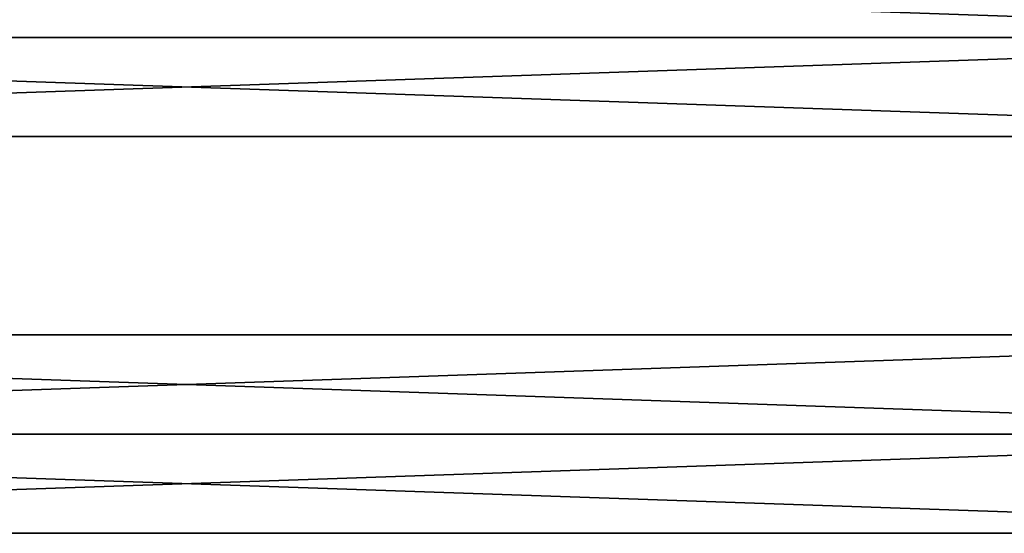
# Model space of a CAD drawing. Extents: x -200 to 200, y -831 to 754.
# Tile 84 of 256: x -18 to 91, y -737 to -680. Entities that reach past the tile are written whole.
import ezdxf

# ---------------------------------------------------------------- set-up
doc = ezdxf.new("R2010")
doc.units = 0
doc.header["$LTSCALE"] = 5.599365
for name, color, linetype in [('3', 7, 'CONTINUOUS'), ('4', 7, 'CONTINUOUS'), ('5', 7, 'CONTINUOUS'), ('6', 7, 'CONTINUOUS')]:
    doc.layers.add(name, color=color, linetype=linetype)

msp = doc.modelspace()

# ---------------------------------------------------------------- linework, layer by layer
at = {"layer": '3', "color": 7, "linetype": 'CONTINUOUS'}
for points in [[(160, -715), (-160, -715), (-160, -726, 11), (160, -715)], [(160, -726, 11), (160, -715), (-160, -726, 11), (160, -726, 11)], [(160, -715), (160, -726, -11), (-160, -715), (160, -715)], [(160, -726, -11), (-160, -726, -11), (-160, -715), (160, -726, -11)]]:
    msp.add_3dface(points, dxfattribs=at)
at = {"layer": '4', "color": 7, "linetype": 'CONTINUOUS'}
for points in [[(160, -726, -11), (160, -737), (-160, -726, -11), (160, -726, -11)], [(160, -726, 11), (-160, -726, 11), (-160, -737), (160, -726, 11)], [(-160, -726, -11), (160, -737), (-160, -737), (-160, -726, -11)], [(160, -737), (160, -726, 11), (-160, -737), (160, -737)]]:
    msp.add_3dface(points, dxfattribs=at)
at = {"layer": '5', "color": 7, "linetype": 'CONTINUOUS'}
for points in [[(160, -671), (-160, -671), (-160, -682, 11), (160, -671)], [(160, -682, 11), (160, -671), (-160, -682, 11), (160, -682, 11)], [(160, -671), (160, -682, -11), (-160, -671), (160, -671)], [(160, -682, -11), (-160, -682, -11), (-160, -671), (160, -682, -11)]]:
    msp.add_3dface(points, dxfattribs=at)
at = {"layer": '6', "color": 7, "linetype": 'CONTINUOUS'}
for points in [[(160, -682, 11), (-160, -682, 11), (-160, -693), (160, -682, 11)], [(160, -693), (160, -682, 11), (-160, -693), (160, -693)], [(-160, -682, -11), (160, -693), (-160, -693), (-160, -682, -11)], [(160, -682, -11), (160, -693), (-160, -682, -11), (160, -682, -11)]]:
    msp.add_3dface(points, dxfattribs=at)

doc.saveas('drawing.dxf')
